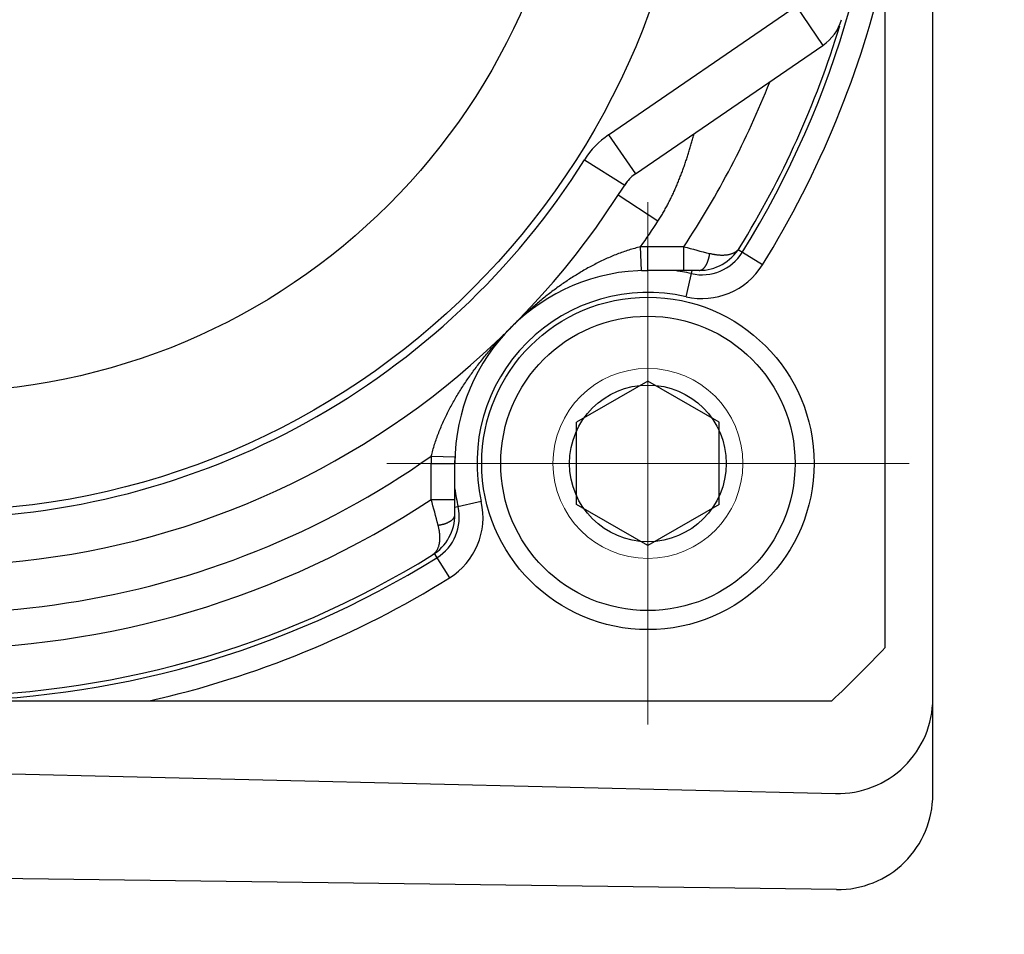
# Model space of a CAD drawing. Header units: millimetres. Extents: x 0 to 1733, y 0 to 1188.
# Tile 40 of 154: x 812 to 833, y 365 to 384. Entities that reach past the tile are written whole.
import ezdxf

# ---------------------------------------------------------------- set-up
doc = ezdxf.new("R2010")
doc.units = ezdxf.units.MM
doc.header["$LTSCALE"] = 0.727559
doc.linetypes.add('CENTER', pattern=[50.8, 31.75, -6.35, 6.35, -6.35])
for name, color, linetype in [('NoLayerName_001', 7, 'Continuous'), ('NoLayerName_004', 7, 'Continuous'), ('NoLayerName_005', 7, 'Continuous'), ('NoLayerName_007', 7, 'Continuous')]:
    doc.layers.add(name, color=color, linetype=linetype)

# ---------------------------------------------------------------- blocks, each defined once
blk = doc.blocks.new('DIM_0006')
at = {"color": 3, "linetype": 'Continuous', "lineweight": 13}
blk.add_arc((60, 64), 60, 0, 270, dxfattribs=at)

msp = doc.modelspace()

# ---------------------------------------------------------------- linework, layer by layer
at = {"layer": 'NoLayerName_001', "color": 7, "linetype": 'Continuous', "lineweight": 25}
for p, q in [((831, 368.02644845), (831, 411.97355594)), ((825, 376.73205081), (823.5, 375.8660254)), ((826.5, 375.8660254), (825, 376.73205081)), ((823.5, 374.1339746), (823.5, 375.8660254)), ((826.5, 374.1339746), (826.5, 375.8660254)), ((825, 373.26794919), (823.5, 374.1339746)), ((826.5, 374.1339746), (825, 373.26794919)), ((789.95239444, 368.97732394), (828.95239444, 368.04875251)), ((828.97372641, 366.02662104), (751.52695173, 367.04411116))]:
    msp.add_line(p, q, dxfattribs=at)
at = {"layer": 'NoLayerName_001', "color": 110, "linetype": 'CENTER', "lineweight": 13}
for p, q in [((825, 380.5), (825, 369.5)), ((830.5, 375), (819.5, 375))]:
    msp.add_line(p, q, dxfattribs=at)
at = {"layer": 'NoLayerName_001', "color": 4, "linetype": 'CENTER', "lineweight": 13}
for p, q in [((825, 371), (825, 379)), ((821, 375), (829, 375))]:
    msp.add_line(p, q, dxfattribs=at)
at = {"layer": 'NoLayerName_001', "color": 7, "linetype": 'Continuous', "lineweight": 25}
for centre, radius in [((810, 390), 16), ((810, 390), 16), ((810, 390), 13.5), ((825, 375), 3.5), ((825, 375), 3.1), ((825, 375), 1.65)]:
    msp.add_circle(centre, radius, dxfattribs=at)
at = {"layer": 'NoLayerName_001', "color": 4, "linetype": 'Continuous', "lineweight": 13}
msp.add_circle((825, 375), 2, dxfattribs=at)
at = {"layer": 'NoLayerName_001', "color": 7, "linetype": 'Continuous', "lineweight": 25}
for centre, start in [((829, 370.04818586), 268.636072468), ((829, 368.02644845), 269.247295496)]:
    msp.add_arc(centre, 2, start, 0, dxfattribs=at)
at = {"layer": 'NoLayerName_004', "color": 6, "linetype": 'Continuous', "lineweight": 25}
for p, q in [((824.1712389, 381.91938815), (828.12013041, 384.62706716)), ((828.12021584, 384.62712574), (828.6857254, 383.802384)), ((824.73674846, 381.09464641), (828.6857254, 383.802384)), ((824.1712389, 381.91938815), (824.73674846, 381.09464641)), ((823.66600953, 381.3940321), (824.51220207, 380.86115484))]:
    msp.add_line(p, q, dxfattribs=at)
for centre, radius, start, end in [((828.12021584, 384.62712574), 1, 304.437683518, 343.484240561), ((825.18915611, 380.43485302), 1.79999593, 124.437683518, 147.799932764), ((810, 390), 16.15, 270, 327.799932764), ((825.18915611, 380.43485302), 0.8, 124.437683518, 147.799932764), ((810, 390), 17.15, 252.361518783, 327.799932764)]:
    msp.add_arc(centre, radius, start, end, dxfattribs=at)
at = {"layer": 'NoLayerName_005', "color": 6, "linetype": 'Continuous', "lineweight": 25}
for start, end in [(141.307461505, 147.799932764), (124.437683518, 130.927013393)]:
    msp.add_arc((825.18915611, 380.43485302), 0.8, start, end, dxfattribs=at)
at = {"layer": 'NoLayerName_007', "color": 6, "linetype": 'Continuous', "lineweight": 25}
for p, q in [((830, 371.12541391), (830, 408.87458609)), ((825.21217082, 380.09988093), (824.37403434, 380.64534144)), ((824.86403499, 379.06092793), (824.84730373, 379.56064792)), ((825, 379.06320344), (825, 379.56320344)), ((825.75700725, 379.56320344), (825, 379.56320344)), ((825.75700725, 379.06320344), (825.75700725, 379.56320344)), ((827.41183069, 379.1797342), (826.89957149, 379.49806838)), ((824.86403499, 379.06092793), (825, 379.06320344)), ((826.07700451, 379.06320344), (825, 379.06320344)), ((825.80314892, 378.50926656), (825.92992578, 379.06320344)), ((820.43935208, 375.15269627), (820.93907207, 375.13596501)), ((820.93679656, 375), (820.93907207, 375.13596501)), ((820.43679656, 374.24299275), (820.43679656, 375)), ((820.43679656, 375), (820.93679656, 375)), ((820.93679656, 373.92299549), (820.93679656, 375)), ((820.43679656, 374.24299275), (820.93679656, 374.24299275)), ((821.49073343, 374.19685108), (820.93679656, 374.07007423)), ((820.50198459, 373.10034328), (820.8202658, 372.58816931)), ((791.12541391, 370), (828.87458609, 370))]:
    msp.add_line(p, q, dxfattribs=at)
for centre, radius, start, end in [((810, 390), 20, 328.141866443, 31.858133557), ((810, 390), 20.5, 328.141866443, 347.319616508), ((810, 390), 19.9, 328.280820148, 343.104073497), ((810, 390), 18.9, 326.481139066, 338.358444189), ((825.18915611, 380.43485302), 0.8, 141.302865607, 147.816621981), ((825.18915611, 380.43485302), 0.8, 124.437683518, 130.927013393), ((810, 390), 18.15, 324.888397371, 326.943820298), ((825, 375), 4.56320341, 90, 91.917621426), ((845.96268046, 453.97325046), 77.10463234, 254.8079519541, 255.226764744), ((826.07700451, 380.06320344), 1, 270, 328.280820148), ((826.1377943, 379.97146097), 1, 257.109004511, 328.141866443), ((825, 375), 4.06320344, 90, 180), ((825, 375), 4.1, 77.109004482, 82.481140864), ((826.1377943, 379.97146097), 1.49999738, 257.109004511, 328.141866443), ((825, 375), 3.59999947, 77.109004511, 192.890995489), ((810, 390), 18.15, 252.361518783, 305.111409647), ((825, 375), 4.56320344, 178.083668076, 180), ((810, 390), 18.9, 236.27356914, 303.518860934), ((825, 375), 4.1, 187.518966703, 192.890995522), ((745.92757934, 354.01077916), 77.20729187, 14.7735136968, 15.1917696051), ((820.02853903, 373.8622057), 1, 301.85813356, 12.890995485), ((820.02853903, 373.8622057), 1.49999738, 301.858133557, 12.890995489), ((819.93679656, 373.92299549), 1, 301.719179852, 0), ((810, 390), 19.9, 237.915083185, 301.719179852), ((810, 390), 20, 238.141866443, 301.858133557), ((810, 390), 20.5, 282.680383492, 301.858133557), ((810, 390), 27.5, 313.341758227, 316.658241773)]:
    msp.add_arc(centre, radius, start, end, dxfattribs=at)
for points, knots in [([(825.21217082, 380.09988093), (825.2300114, 380.12804915), (825.26619867, 380.18408066), (825.31748073, 380.27001899), (825.3670611, 380.35698264), (825.41468084, 380.44509329), (825.46049724, 380.53420666), (825.50455597, 380.62424978), (825.54693259, 380.7151306), (825.58769461, 380.80676219), (825.62691166, 380.89905629), (825.66465392, 380.99192765), (825.7009966, 381.08530491), (825.73599078, 381.17914478), (825.76969332, 381.27341668), (825.80216181, 381.36809276), (825.83345473, 381.46314497), (825.86362727, 381.55854612), (825.89274678, 381.65426574), (825.92083526, 381.75028563), (825.94808388, 381.84654181), (825.96539724, 381.91094482), (825.97416004, 381.94311575)], [0, 0, 0, 0, 0.100028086, 0.2000830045, 0.3001797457, 0.4003260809, 0.5005229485, 0.6007648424, 0.7010401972, 0.8013317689, 0.9016170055, 1.0018684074, 1.1020626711, 1.2022074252, 1.3023160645, 1.4023994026, 1.5024657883, 1.6025212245, 1.7025694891, 1.8026122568, 1.902649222, 2.0026782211, 2.0026782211, 2.0026782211, 2.0026782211]), ([(824.84730373, 379.56064792), (824.80553438, 379.54986227), (824.72167072, 379.52938334), (824.59761034, 379.49205101), (824.47464031, 379.45109241), (824.35301867, 379.40604252), (824.23276961, 379.3573646), (824.11397995, 379.30527061), (823.99669356, 379.25003465), (823.88092968, 379.19185633), (823.76667683, 379.13089072), (823.65389805, 379.06728794), (823.54255604, 379.00119637), (823.43261402, 378.93276356), (823.32403178, 378.8621408), (823.21677698, 378.78946014), (823.11086131, 378.71478372), (823.00629003, 378.63818182), (822.9030697, 378.55972221), (822.8012064, 378.4794734), (822.70070668, 378.39750335), (822.6015757, 378.31388145), (822.50382376, 378.22867188), (822.40744202, 378.14195815), (822.31249302, 378.05375172), (822.21877316, 377.96433272), (822.1576132, 377.90340535), (822.1268813, 377.8731187)], [0, 0, 0, 0, 0.1294182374, 0.2589244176, 0.3885273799, 0.5182121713, 0.647941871, 0.7776593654, 0.9072922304, 1.0368246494, 1.1663010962, 1.2957583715, 1.4252229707, 1.5547116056, 1.684231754, 1.8137848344, 1.9433722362, 2.0729929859, 2.2026432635, 2.3323165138, 2.4620035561, 2.5916926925, 2.721369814, 2.8510185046, 2.9806201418, 3.1101539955, 3.2395973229, 3.2395973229, 3.2395973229, 3.2395973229]), ([(826.92763967, 379.537447), (826.92338441, 379.53122959), (826.91523905, 379.51849393), (826.90069709, 379.50101801), (826.8849554, 379.48455739), (826.86792066, 379.46935568), (826.8498332, 379.45543432), (826.8308269, 379.44287145), (826.81103766, 379.43169452), (826.79059696, 379.42184051), (826.76960442, 379.41323343), (826.74815749, 379.40579467), (826.72635308, 379.39944595), (826.70428661, 379.39411064), (826.68204019, 379.38970393), (826.65966558, 379.38617597), (826.63719312, 379.38348804), (826.61464602, 379.38159574), (826.59204715, 379.3804558), (826.56941942, 379.38002477), (826.54678566, 379.3802591), (826.52416852, 379.38111598), (826.50158678, 379.38255033), (826.47905408, 379.38453287), (826.45657947, 379.38704215), (826.43416967, 379.39005508), (826.41183129, 379.39354874), (826.38957129, 379.39750142), (826.36739531, 379.40188636), (826.3453139, 379.4066959), (826.32331929, 379.41185101), (826.30874868, 379.41564451), (826.30145451, 379.41749601)], [0, 0, 0, 0, 0.02260244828, 0.04529494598, 0.06806756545, 0.09088975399, 0.11371491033, 0.13648514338, 0.15917980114, 0.18184559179, 0.20451672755, 0.22720764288, 0.24991502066, 0.27261986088, 0.29529289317, 0.31793279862, 0.34055641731, 0.36317589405, 0.38579858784, 0.40842738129, 0.43106100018, 0.45369433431, 0.47631953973, 0.49893577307, 0.5215471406, 0.54415634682, 0.56676463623, 0.58937186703, 0.61197658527, 0.63457609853, 0.65716654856, 0.67974298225, 0.67974298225, 0.67974298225, 0.67974298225]), ([(826.07700451, 379.06320344), (826.08196314, 379.06357123), (826.09197575, 379.06380166), (826.10669683, 379.06721951), (826.12103981, 379.07214024), (826.1348308, 379.07866353), (826.14792364, 379.08644726), (826.16020833, 379.09531825), (826.17164912, 379.10511062), (826.18229175, 379.11569403), (826.19220225, 379.12695461), (826.20144705, 379.13877962), (826.21009102, 379.15105776), (826.21820483, 379.16368029), (826.22585419, 379.17656468), (826.2330469, 379.18968423), (826.23980522, 379.20301713), (826.24615025, 379.21654448), (826.25210361, 379.23024703), (826.25768673, 379.24410565), (826.2629212, 379.25810116), (826.26782817, 379.27221472), (826.27243103, 379.28642867), (826.27673926, 379.30073244), (826.28075975, 379.31511816), (826.28450033, 379.3295783), (826.28796888, 379.34410535), (826.29117242, 379.35869194), (826.29412124, 379.3733302), (826.29681346, 379.38801408), (826.29929263, 379.40273078), (826.30071981, 379.41257501), (826.30146137, 379.41749156)], [0, 0, 0, 0, 0.0149167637, 0.02994016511, 0.04510267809, 0.06036045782, 0.07561268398, 0.09074001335, 0.10576138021, 0.12074445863, 0.13573000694, 0.15073426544, 0.16575225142, 0.18076119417, 0.19573963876, 0.21069537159, 0.22563841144, 0.2405761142, 0.25551332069, 0.27045251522, 0.28539399, 0.30033601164, 0.31527557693, 0.3302126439, 0.34514843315, 0.36008360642, 0.3750182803, 0.38995204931, 0.40488400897, 0.41981277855, 0.43473652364, 0.44965297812, 0.44965297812, 0.44965297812, 0.44965297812]), ([(820.43935208, 375.15269627), (820.45013674, 375.19446589), (820.47061347, 375.27833014), (820.50794381, 375.40239123), (820.54890107, 375.52536184), (820.59395032, 375.64698391), (820.64262818, 375.76723322), (820.69472258, 375.88602294), (820.74995932, 376.00330918), (820.80813865, 376.11907269), (820.86910542, 376.23332499), (820.93270941, 376.34610311), (820.99880217, 376.45744442), (821.06723607, 376.56738577), (821.13785974, 376.67596743), (821.21054104, 376.78322183), (821.28521786, 376.88913725), (821.36181997, 376.99370841), (821.44027961, 377.09692874), (821.52052832, 377.19879213), (821.60249816, 377.29929201), (821.68611979, 377.3984232), (821.77132905, 377.49617538), (821.85804247, 377.59255737), (821.94624863, 377.68750662), (822.03566739, 377.78122671), (822.09659469, 377.84238675), (822.1268813, 377.8731187)], [0, 0, 0, 0, 0.1294182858, 0.2589245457, 0.3885276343, 0.5182126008, 0.6479425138, 0.7776602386, 0.90729331, 1.0368258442, 1.1663023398, 1.2957596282, 1.4252242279, 1.5547128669, 1.684233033, 1.8137861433, 1.9433735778, 2.0729943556, 2.2026446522, 2.3323179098, 2.4620049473, 2.5916940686, 2.7213711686, 2.8510198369, 2.9806214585, 3.1101553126, 3.2395986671, 3.2395986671, 3.2395986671, 3.2395986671]), ([(820.58250932, 373.69853729), (820.58742586, 373.69927886), (820.59727009, 373.70070605), (820.61198679, 373.70318524), (820.62667067, 373.70587748), (820.64130893, 373.70882634), (820.65589552, 373.71202991), (820.67042257, 373.71549848), (820.68488271, 373.7192391), (820.69926843, 373.72325962), (820.7135722, 373.72756789), (820.72778614, 373.73217079), (820.74189969, 373.7370778), (820.75589519, 373.74231232), (820.7697538, 373.74789549), (820.78345633, 373.7538489), (820.79698366, 373.76019399), (820.81031653, 373.76695237), (820.82343605, 373.77414514), (820.83632041, 373.78179456), (820.84894291, 373.78990844), (820.86122101, 373.79855248), (820.87304597, 373.80779735), (820.88430649, 373.81770793), (820.89488985, 373.82835062), (820.90468215, 373.83979148), (820.91355306, 373.85207622), (820.92133671, 373.86516911), (820.92785992, 373.87896014), (820.93278058, 373.89330315), (820.93619836, 373.90802424), (820.93642878, 373.91803685), (820.93679656, 373.92299549)], [0, 0, 0, 0, 0.01491645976, 0.02984021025, 0.04476898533, 0.05970095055, 0.07463472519, 0.08956940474, 0.10450458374, 0.11944037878, 0.13437745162, 0.14931702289, 0.16425905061, 0.17920053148, 0.19413973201, 0.20907694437, 0.22401465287, 0.23895769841, 0.25391343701, 0.26889188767, 0.28390083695, 0.29891882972, 0.31392309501, 0.32890864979, 0.34389173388, 0.35891310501, 0.37404043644, 0.38929266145, 0.40455044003, 0.41971295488, 0.4347363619, 0.44965313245, 0.44965313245, 0.44965313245, 0.44965313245]), ([(820.462553, 373.07236033), (820.46877046, 373.07661547), (820.48150627, 373.08476051), (820.4989821, 373.09930251), (820.51544248, 373.1150444), (820.53064391, 373.13207944), (820.54456501, 373.1501672), (820.55712779, 373.1691737), (820.56830484, 373.18896299), (820.57815911, 373.20940362), (820.58676652, 373.23039602), (820.59420562, 373.25184277), (820.60055459, 373.27364699), (820.60589004, 373.29571329), (820.61029668, 373.31795958), (820.61382437, 373.34033412), (820.61651191, 373.36280655), (820.61840373, 373.38535365), (820.61954316, 373.40795253), (820.61997372, 373.43058031), (820.61973899, 373.45321411), (820.61888183, 373.4758313), (820.61744739, 373.49841309), (820.61546494, 373.52094583), (820.61295588, 373.54342048), (820.60994326, 373.56583032), (820.60644998, 373.58816872), (820.60249768, 373.61042874), (820.59811311, 373.63260473), (820.59330386, 373.65468614), (820.58814896, 373.67668075), (820.58435547, 373.69125133), (820.58250399, 373.69854549)], [0, 0, 0, 0, 0.02260238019, 0.04529478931, 0.06806736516, 0.09088958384, 0.11371483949, 0.13648520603, 0.15917998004, 0.18184583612, 0.20451697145, 0.22720782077, 0.24991508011, 0.27261977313, 0.29529265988, 0.31793244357, 0.3405559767, 0.36317540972, 0.38579810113, 0.40842692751, 0.43106060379, 0.45369400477, 0.47631926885, 0.49893554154, 0.52154692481, 0.54415612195, 0.56676437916, 0.589371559, 0.61197621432, 0.63457566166, 0.6571660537, 0.67974245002, 0.67974245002, 0.67974245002, 0.67974245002])]:
    msp.add_open_spline(points, degree=3, knots=knots, dxfattribs=at)

# ---------------------------------------------------------------- block references
at = {"layer": 'NoLayerName_001', "color": 3, "linetype": 'Continuous', "lineweight": 13}
msp.add_blockref('DIM_0006', (750, 326), dxfattribs=at)

doc.saveas('drawing.dxf')
